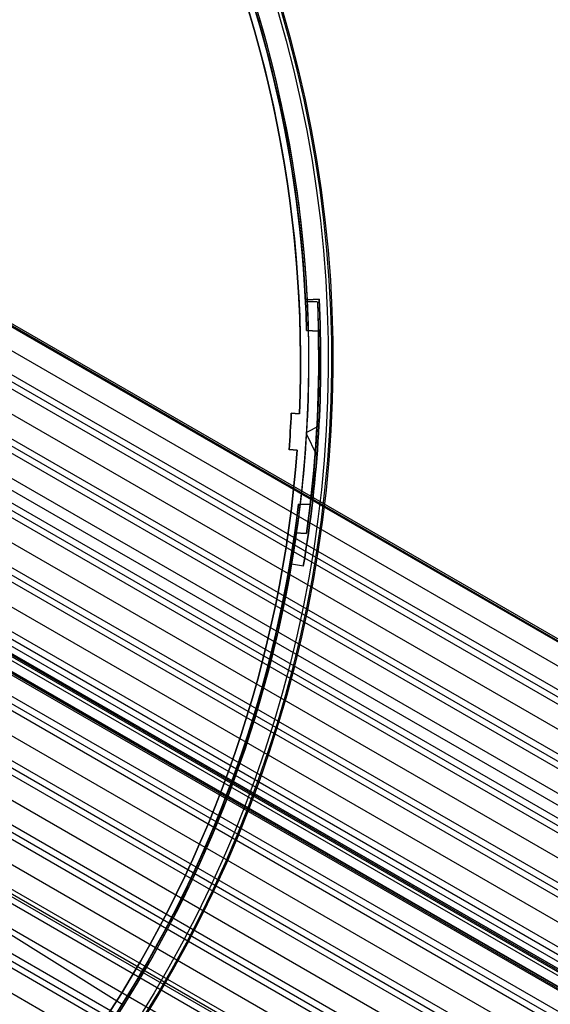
# Model space of a CAD drawing. Extents: x 12963 to 14406, y -2067 to -815.
# Tile 48 of 68: x 13798 to 13864, y -1694 to -1573. Entities that reach past the tile are written whole.
import ezdxf

# ---------------------------------------------------------------- set-up
doc = ezdxf.new("R2010")
doc.units = 0
doc.layers.get('0').update_dxf_attribs({"linetype": 'CONTINUOUS'})
doc.layers.add('COLOR', color=7, linetype='CONTINUOUS')
doc.layers.add('LUZ', color=7, linetype='CONTINUOUS')

msp = doc.modelspace()

# ---------------------------------------------------------------- linework, layer by layer
for p, q in [((14402.49, -1960, 50.39), (13740.85, -1578, 50.39)), ((13740.94, -1577.85, 51.14), (14402.57, -1959.85, 51.14)), ((14402.66, -1959.7, 51.9), (13741.03, -1577.7, 51.9)), ((13739.58, -1580.2, 50.74), (14405.47, -1964.65, 50.74)), ((13737.93, -1583.07, 51.52), (14404.76, -1968.06, 51.52)), ((13738.32, -1582.4, 51.09), (14405.09, -1967.36, 51.09)), ((14404.37, -1968.74, 51.94), (13737.54, -1583.74, 51.94)), ((13736.21, -1586.04, 52.31), (14403.04, -1971.04, 52.31)), ((14401.71, -1973.34, 52.68), (13734.88, -1588.35, 52.68)), ((14398.97, -1978.1, 56), (13735.83, -1595.23, 56)), ((14398.27, -1979.29, 54.27), (13736.18, -1597.03, 54.27)), ((13736.67, -1598.21, 54.69), (14397.89, -1979.97, 54.69)), ((13750.83, -1598.45, 53.1), (14401.32, -1974.01, 53.1)), ((14397.5, -1980.64, 55.11), (13737.12, -1599.37, 55.11)), ((14400.93, -1974.69, 53.53), (13751.05, -1599.48, 53.53)), ((13749.56, -1601.69, 53.9), (14399.6, -1976.99, 53.9)), ((13738.19, -1603.06, 55.48), (14396.17, -1982.94, 55.48)), ((14394.84, -1985.24, 55.85), (13738.97, -1606.58, 55.85)), ((13739.19, -1607.61, 56.28), (14394.45, -1985.92, 56.28)), ((14394.06, -1986.59, 56.7), (13739.4, -1608.62, 56.7)), ((13739.78, -1611.91, 57.07), (14392.73, -1988.89, 57.07)), ((14391.4, -1991.2, 57.44), (13739.96, -1615.08, 57.44)), ((13740.01, -1616.01, 57.86), (14391.01, -1991.87, 57.86)), ((14390.63, -1992.54, 58.29), (13740.05, -1616.93, 58.29)), ((14390.07, -1993.5, 60.11), (13740.2, -1618.29, 60.11)), ((13740.28, -1618.14, 60.84), (14390.16, -1993.35, 60.84)), ((13740.36, -1618, 61.57), (14390.24, -1993.2, 61.57)), ((14390.24, -1993.2, 61.57), (13740.36, -1618, 61.57)), ((14389.87, -1993.85, 62.77), (13740.43, -1618.9, 62.77)), ((13739.94, -1619.94, 58.66), (14389.3, -1994.84, 58.66)), ((13740.09, -1620.48, 60.56), (14389.1, -1995.18, 60.56)), ((14389.18, -1995.04, 61.29), (13740.17, -1620.33, 61.29)), ((14389.27, -1994.89, 62.02), (13740.26, -1620.19, 62.02)), ((14389.27, -1994.89, 62.02), (13740.26, -1620.19, 62.02)), ((14387.97, -1997.15, 59.03), (13739.69, -1622.86, 59.03)), ((14387.19, -1998.49, 59.87), (13739.52, -1624.56, 59.87)), ((13739.61, -1623.72, 59.45), (14387.58, -1997.82, 59.45)), ((13739.03, -1627.35, 60.24), (14385.86, -2000.8, 60.24)), ((14384.53, -2003.1, 60.61), (13738.41, -1630.06, 60.61)), ((14383.75, -2004.44, 61.46), (13738.03, -1631.63, 61.46)), ((13738.23, -1630.85, 61.04), (14384.14, -2003.77, 61.04)), ((13737.21, -1634.23, 61.83), (14382.42, -2006.75, 61.83)), ((14381.09, -2009.05, 62.2), (13736.27, -1636.76, 62.2)), ((13735.99, -1637.49, 62.62), (14380.71, -2009.72, 62.62)), ((14380.32, -2010.4, 63.05), (13735.69, -1638.22, 63.05)), ((13734.57, -1640.64, 63.42), (14378.99, -2012.7, 63.42)), ((13731.15, -1646.61, 65), (14375.55, -2018.65, 65)), ((14374.22, -2020.95, 65.37), (13729.63, -1648.8, 65.37)), ((14373.44, -2022.3, 66.22), (13728.67, -1650.04, 66.22)), ((13729.15, -1649.42, 65.8), (14373.83, -2021.63, 65.8)), ((14377.66, -2015, 63.79), (13744.94, -1649.7, 63.79)), ((14376.88, -2016.35, 64.63), (13744.27, -1651.11, 64.63)), ((13744.73, -1650.48, 64.21), (14377.27, -2015.67, 64.21)), ((14377.41, -2015.44, 65.96), (13744.87, -1650.24, 65.96)), ((13726.96, -1652.12, 66.59), (14372.12, -2024.6, 66.59))]:
    msp.add_line(p, q)
at = {"layer": 'COLOR'}
for p, q in [((13833.86, -1607.32, -30.6), (13835.34, -1607.25, -30.6)), ((13833.86, -1607.32, -34.1), (13835.34, -1607.25, -34.1)), ((13835.34, -1607.25, -32.35), (13833.86, -1607.32, -32.35)), ((13833.86, -1607.32, -30.6), (13833.86, -1607.32, -34.1)), ((13834.6, -1607.29, -34.1), (13834.6, -1607.29, -30.6)), ((13835.34, -1607.25, -34.1), (13835.34, -1607.25, -30.6)), ((13831.91, -1621.31, -10.84), (13832.9, -1621.37, -11.27)), ((13831.91, -1621.31, -30.6), (13831.91, -1621.31, -10.84)), ((13831.91, -1621.31, -30.6), (13832.9, -1621.37, -30.6)), ((13832.9, -1621.37, -20.72), (13831.91, -1621.31, -20.72)), ((13832.4, -1621.34, -30.6), (13832.4, -1621.34, -11.06)), ((13832.9, -1621.37, -11.27), (13832.9, -1621.37, -30.6)), ((13835.32, -1622.9, -34.1), (13833.79, -1623.67, -34.1)), ((13831.79, -1623.56, -10.84), (13831.79, -1623.56, -30.6)), ((13835.08, -1626.47, -34.1), (13833.78, -1623.86, -34.1)), ((13835.27, -1623.76, -30.6), (13835.27, -1623.76, -34.1)), ((13832.64, -1625.86, -11.27), (13831.64, -1625.8, -10.84)), ((13831.64, -1625.8, -10.84), (13831.64, -1625.8, -30.6)), ((13832.64, -1625.86, -30.6), (13831.64, -1625.8, -30.6)), ((13831.64, -1625.8, -20.72), (13832.64, -1625.86, -20.72)), ((13832.14, -1625.83, -30.6), (13832.14, -1625.83, -11.06)), ((13832.64, -1625.86, -30.6), (13832.64, -1625.86, -11.27)), ((13831.93, -1639.93, -34.1), (13831.93, -1639.93, -30.6)), ((13833.4, -1640.17, -34.1), (13831.93, -1639.93, -34.1)), ((13833.4, -1640.17, -30.6), (13831.93, -1639.93, -30.6)), ((13833.4, -1640.17, -32.35), (13831.93, -1639.93, -32.35)), ((13832.66, -1640.05, -34.1), (13832.66, -1640.05, -30.6)), ((13833.4, -1640.17, -30.6), (13833.4, -1640.17, -34.1))]:
    msp.add_line(p, q, dxfattribs=at)
at = {"layer": 'COLOR', "extrusion": (0, 0, -1)}
for centre, radius, start, end in [((-13684.05, -1614.83, 10.54), 152.39, 333.3816, 153.3816), ((-13684.05, -1614.83, 20.93), 149, 124.2468, 182.5163), ((-13684.05, -1614.83, 10.54), 152.39, 153.3816, 333.3816), ((-13684.05, -1614.83, 30.6), 150, 153.3816, 177.1316), ((-13684.05, -1614.83, 33.2), 150, 153.3816, 177.1316), ((-13684.05, -1614.83, 34.1), 150, 177.1316, 189.6316), ((-13684.05, -1614.83, 30.6), 151.48, 177.1316, 189.6316), ((-13684.05, -1614.83, 32.35), 151.48, 177.1316, 189.6316), ((-13684.05, -1614.83, 20.72), 148, 182.5105, 184.2527), ((-13684.05, -1614.83, 20.93), 149, 184.2468, 242.5163), ((-13684.05, -1614.83, 30.6), 150, 189.6316, 237.1316), ((-13684.05, -1614.83, 33.2), 150, 189.6316, 237.1316)]:
    msp.add_arc(centre, radius, start, end, dxfattribs=at)
at = {"layer": 'COLOR'}
for centre, radius, start, end in [((13684.05, -1614.83, -35.8), 153, 26.6184, 206.6184), ((13684.05, -1614.83, -11.46), 153, 26.6184, 206.6184), ((13684.05, -1614.83, -23.63), 153, 26.6184, 206.6184), ((13684.05, -1614.83, -10.91), 152.83, 26.6184, 206.6184), ((13684.05, -1614.83, -35.8), 150, 26.6184, 206.6184), ((13684.05, -1614.83, -30.6), 149, 357.4837, 55.7532), ((13684.05, -1614.83, -11.46), 153, 206.6184, 26.6184), ((13684.05, -1614.83, -35.8), 153, 206.6184, 26.6184), ((13684.05, -1614.83, -23.63), 153, 206.6184, 26.6184), ((13684.05, -1614.83, -10.91), 152.83, 206.6184, 26.6184), ((13684.05, -1614.83, -35.8), 150, 206.6184, 26.6184), ((13684.05, -1614.83, -11.27), 149, 357.4837, 26.6184), ((13684.05, -1614.83, -34.1), 151.48, 350.3684, 2.8684), ((13684.05, -1614.83, -10.84), 148, 355.7473, 357.4895), ((13684.05, -1614.83, -30.6), 148, 355.7473, 357.4895), ((13684.05, -1614.83, -11.27), 149, 297.4837, 355.7532), ((13684.05, -1614.83, -30.6), 149, 297.4837, 355.7532)]:
    msp.add_arc(centre, radius, start, end, dxfattribs=at)
at = {"layer": 'LUZ'}
for p, q in [((13557.01, -1535.45, -34.05), (13811.09, -1694.2, -34.05)), ((13557.01, -1535.45, -32.55), (13811.09, -1694.2, -32.55)), ((13833.67, -1607.54, -32.55), (13835.12, -1607.59, -32.55)), ((13833.67, -1607.54, -34.05), (13835.12, -1607.59, -34.05)), ((13833.67, -1607.54, -34.05), (13833.67, -1607.54, -32.55)), ((13835.12, -1607.59, -33.3), (13833.67, -1607.54, -33.3)), ((13834.4, -1607.56, -34.05), (13834.4, -1607.56, -32.55)), ((13835.12, -1607.59, -34.05), (13835.12, -1607.59, -32.55)), ((13835.25, -1611.17, -32.55), (13833.8, -1611.09, -32.55)), ((13833.8, -1611.09, -32.55), (13833.8, -1611.09, -31.05)), ((13833.8, -1611.09, -31.05), (13835.25, -1611.17, -31.05)), ((13835.25, -1611.17, -31.8), (13833.8, -1611.09, -31.8)), ((13834.53, -1611.13, -32.55), (13834.53, -1611.13, -31.05)), ((13835.25, -1611.17, -32.55), (13835.25, -1611.17, -31.05)), ((13835.21, -1620.1, -32.55), (13835.21, -1620.1, -34.05)), ((13835.04, -1623.68, -32.55), (13835.04, -1623.68, -31.05)), ((13832.8, -1632.52, -34.05), (13832.8, -1632.52, -32.55)), ((13834.25, -1632.57, -32.55), (13832.8, -1632.52, -32.55)), ((13834.25, -1632.57, -34.05), (13832.8, -1632.52, -34.05)), ((13832.8, -1632.52, -33.3), (13834.25, -1632.57, -33.3)), ((13833.53, -1632.55, -34.05), (13833.53, -1632.55, -32.55)), ((13834.25, -1632.57, -34.05), (13834.25, -1632.57, -32.55)), ((13832.34, -1636.04, -32.55), (13832.34, -1636.04, -31.05)), ((13832.34, -1636.04, -32.55), (13833.79, -1636.13, -32.55)), ((13833.79, -1636.13, -31.05), (13832.34, -1636.04, -31.05)), ((13832.34, -1636.04, -31.8), (13833.79, -1636.13, -31.8)), ((13833.06, -1636.09, -32.55), (13833.06, -1636.09, -31.05)), ((13833.79, -1636.13, -32.55), (13833.79, -1636.13, -31.05)), ((13811.09, -1694.2, -32.55), (13811.09, -1694.2, -34.05))]:
    msp.add_line(p, q, dxfattribs=at)
at = {"layer": 'LUZ', "extrusion": (0, 0, -1)}
for centre, radius, start, end in [((-13684.05, -1614.83, 34.05), 149.8, 126.784, 177.2108), ((-13684.05, -1614.83, 33.3), 149.8, 126.784, 177.2108), ((-13684.05, -1614.83, 32.55), 149.8, 128.142, 177.2108), ((-13684.05, -1614.83, 31.05), 149.8, 128.142, 178.5689), ((-13684.05, -1614.83, 34.05), 151.25, 177.2568, 186.738), ((-13684.05, -1614.83, 33.3), 151.25, 177.2568, 186.738), ((-13684.05, -1614.83, 32.55), 151.25, 177.2568, 178.6149), ((-13684.05, -1614.83, 31.05), 151.25, 178.6149, 188.0961), ((-13684.05, -1614.83, 32.55), 151.25, 178.6149, 186.738), ((-13684.05, -1614.83, 33.3), 149.8, 186.784, 211.9974), ((-13684.05, -1614.83, 32.55), 149.8, 186.784, 188.142), ((-13684.05, -1614.83, 31.05), 149.8, 188.142, 238.5689), ((-13684.05, -1614.83, 32.55), 149.8, 188.142, 211.9974)]:
    msp.add_arc(centre, radius, start, end, dxfattribs=at)
at = {"layer": 'LUZ'}
for centre, radius, start, end in [((13684.05, -1614.83, -32.55), 149.8, 2.7892, 51.858), ((13684.05, -1614.83, -31.8), 149.8, 1.4311, 51.858), ((13684.05, -1614.83, -32.55), 149.8, 1.4311, 2.7892), ((13684.05, -1614.83, -31.8), 151.25, 351.9039, 1.3851), ((13684.05, -1614.83, -32.55), 151.25, 353.262, 1.3851), ((13684.05, -1614.83, -34.05), 149.8, 328.0026, 353.216), ((13684.05, -1614.83, -32.55), 151.25, 351.9039, 353.262), ((13684.05, -1614.83, -31.8), 149.8, 301.4311, 351.858), ((13684.05, -1614.83, -32.55), 149.8, 328.0026, 351.858)]:
    msp.add_arc(centre, radius, start, end, dxfattribs=at)

doc.saveas('drawing.dxf')
